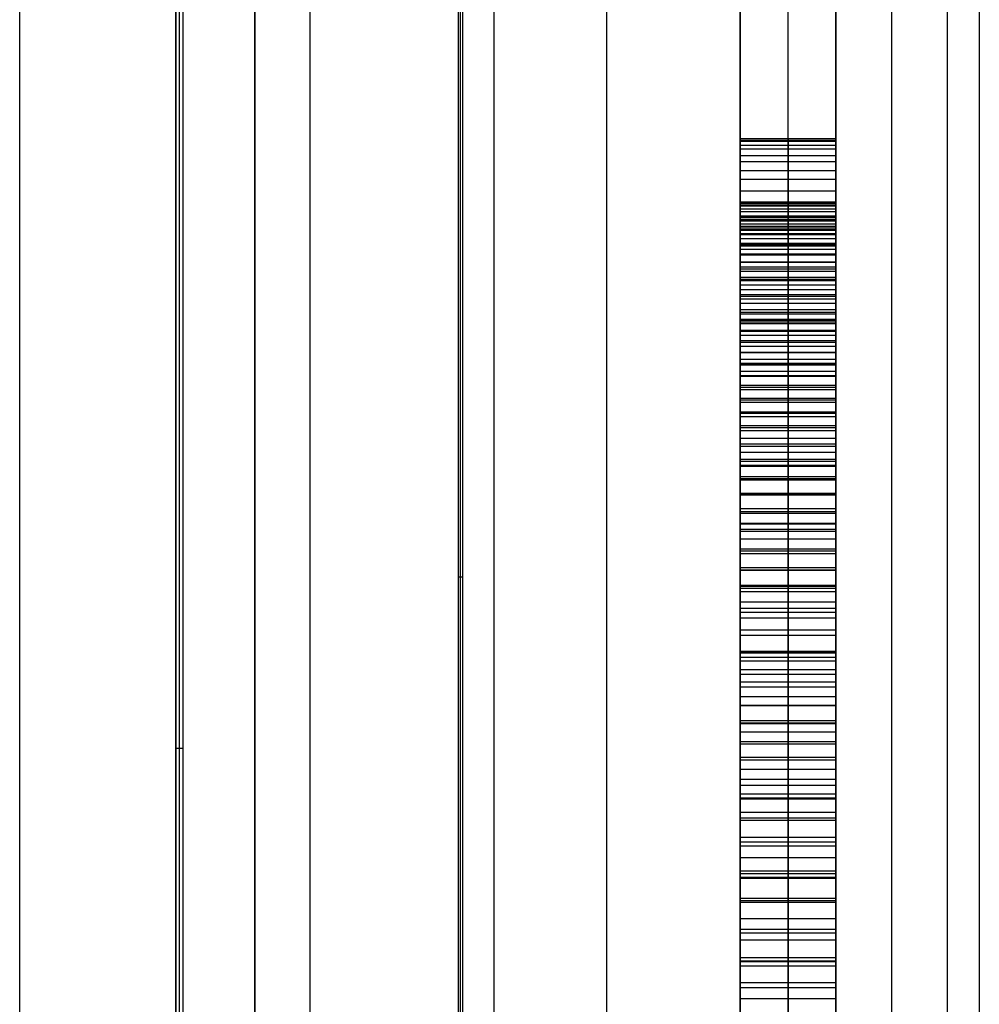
# Model space of a CAD drawing. Extents: x -15 to 7, y 1 to 148.
# Tile 41 of 194: x 5.34 to 7.35, y 86.24 to 88.3. Entities that reach past the tile are written whole.
import ezdxf

# ---------------------------------------------------------------- set-up
doc = ezdxf.new("R2010")
doc.units = 0
doc.layers.add('DEFAULT', color=7, linetype='CONTINUOUS')

msp = doc.modelspace()

# ---------------------------------------------------------------- linework, layer by layer
at = {"layer": 'DEFAULT', "color": 254}
for p, q in [((7.045, 87.8847, -67.3442), (7.045, 115.9249, -67.3442)), ((7.045, 107.8518, -100.7208), (7.045, 72.1028, -100.7208)), ((5.945, 72.1316, -100.7496), (5.945, 107.823, -100.7496)), ((6.5659, 8.202, -17.9513), (6.5659, 103.3447, -17.9513)), ((7.345, 103.3447, -18.751), (7.345, 8.202, -18.751)), ((6.2552, 73.1907, -19.7), (6.2552, 101.0968, -19.7)), ((6.2552, 10.8888, -19.7), (6.2552, 101.0968, -19.7)), ((6.2596, 73.1776, -19.2), (6.2596, 101.0968, -19.2)), ((6.2596, 10.8888, -19.2), (6.2596, 101.0968, -19.2)), ((6.2639, 101.0968, -18.7), (6.2639, 73.1645, -18.7)), ((6.2639, 101.0968, -18.7), (6.2639, 10.8888, -18.7)), ((6.3296, 101.0968, -18.6), (6.3296, 10.8888, -18.6)), ((6.3296, 101.0968, -19.8), (6.3296, 10.8888, -19.8)), ((6.3296, 101.0968, -19.2), (6.3296, 10.8888, -19.2)), ((5.6639, 73.1488, -18.1), (5.6639, 100.3968, -18.1)), ((5.6639, 100.3968, -18.1), (5.6639, 11.5888, -18.1)), ((5.6718, 73.1567, -18.4), (5.6718, 100.3968, -18.4)), ((5.6718, 11.5888, -18.4), (5.6718, 100.3968, -18.4)), ((5.6796, 73.1645, -18.7), (5.6796, 100.3968, -18.7)), ((5.6796, 11.5888, -18.7), (5.6796, 100.3968, -18.7)), ((5.8296, 100.3968, -17.932), (5.8296, 11.5888, -17.932)), ((5.8296, 11.5888, -18.5956), (5.8296, 100.3968, -18.5956)), ((5.8296, 100.3968, -19.8044), (5.8296, 11.5888, -19.8044)), ((5.8296, 11.5888, -18.2638), (5.8296, 100.3968, -18.2638)), ((6.845, 91.1051, -59.8911), (6.845, 87.9127, -59.8911)), ((6.845, 77.6904, -60.2718), (6.845, 91.1051, -60.2718)), ((6.945, 87.9127, -59.8911), (6.945, 91.1051, -59.8911)), ((6.945, 77.6904, -60.2718), (6.945, 91.1051, -60.2718)), ((7.045, 87.9127, -59.8911), (7.045, 91.1051, -59.8911)), ((7.045, 91.1051, -60.2718), (7.045, 77.6904, -60.2718)), ((5.8296, 75.6805, -22.8557), (5.8296, 89.2331, -22.8557)), ((5.3373, 75.6977, -22.8729), (5.3373, 89.2159, -22.8729)), ((6.845, 88.048, -88.3225), (6.845, 88.0427, -88.0049)), ((7.045, 88.048, -88.3225), (6.845, 88.048, -88.3225)), ((6.845, 88.0427, -88.6388), (6.845, 88.048, -88.3225)), ((6.845, 88.0453, -88.1637), (7.045, 88.0453, -88.1637)), ((6.845, 88.0453, -88.4806), (7.045, 88.0453, -88.4806)), ((6.845, 88.0427, -88.0049), (6.845, 88.0266, -87.6956)), ((7.045, 88.0427, -88.0049), (6.845, 88.0427, -88.0049)), ((7.045, 88.0427, -88.6388), (6.845, 88.0427, -88.6388)), ((6.845, 88.0266, -88.9441), (6.845, 88.0427, -88.6388)), ((6.945, 88.048, -88.3225), (6.945, 88.0427, -88.0049)), ((6.945, 88.0427, -88.6388), (6.945, 88.048, -88.3225)), ((6.945, 88.0427, -88.0049), (6.945, 88.0266, -87.6956)), ((6.945, 88.0266, -88.9441), (6.945, 88.0427, -88.6388)), ((7.045, 88.0427, -88.0049), (7.045, 88.048, -88.3225)), ((7.045, 88.048, -88.3225), (7.045, 88.0427, -88.6388)), ((7.045, 88.0266, -87.6956), (7.045, 88.0427, -88.0049)), ((7.045, 88.0427, -88.6388), (7.045, 88.0266, -88.9441)), ((6.845, 88.0346, -87.8502), (7.045, 88.0346, -87.8502)), ((6.845, 88.0346, -88.7914), (7.045, 88.0346, -88.7914)), ((6.845, 86.1631, -87.7071), (6.845, 88.0272, -87.7071)), ((6.845, 88.0266, -87.6956), (6.845, 87.9999, -87.3946)), ((7.045, 88.0266, -87.6956), (6.845, 88.0266, -87.6956)), ((7.045, 88.0266, -88.9441), (6.845, 88.0266, -88.9441)), ((6.845, 87.9999, -89.2383), (6.845, 88.0266, -88.9441)), ((6.945, 88.0266, -87.6956), (6.945, 87.9999, -87.3946)), ((6.945, 87.9999, -89.2383), (6.945, 88.0266, -88.9441)), ((7.045, 87.9999, -87.3946), (7.045, 88.0266, -87.6956)), ((7.045, 88.0266, -88.9441), (7.045, 87.9999, -89.2383)), ((6.845, 88.0133, -87.5451), (7.045, 88.0133, -87.5451)), ((6.845, 88.0133, -89.0912), (7.045, 88.0133, -89.0912)), ((6.845, 87.9999, -87.3946), (6.845, 87.9628, -87.102)), ((7.045, 87.9999, -87.3946), (6.845, 87.9999, -87.3946)), ((7.045, 87.9999, -89.2383), (6.845, 87.9999, -89.2383)), ((6.845, 87.9628, -89.5216), (6.845, 87.9999, -89.2383)), ((6.845, 87.9814, -87.2483), (7.045, 87.9814, -87.2483)), ((6.845, 87.9814, -89.3799), (7.045, 87.9814, -89.3799)), ((6.945, 87.9999, -87.3946), (6.945, 87.9628, -87.102)), ((6.945, 87.9628, -89.5216), (6.945, 87.9999, -89.2383)), ((7.045, 87.9628, -87.102), (7.045, 87.9999, -87.3946)), ((7.045, 87.9999, -89.2383), (7.045, 87.9628, -89.5216)), ((6.845, 87.9628, -87.102), (6.845, 87.9154, -86.8178)), ((7.045, 87.9628, -87.102), (6.845, 87.9628, -87.102)), ((7.045, 87.9628, -89.5216), (6.845, 87.9628, -89.5216)), ((6.845, 87.9154, -89.7938), (6.845, 87.9628, -89.5216)), ((6.945, 87.9628, -87.102), (6.945, 87.9154, -86.8178)), ((6.945, 87.9154, -89.7938), (6.945, 87.9628, -89.5216)), ((7.045, 87.9154, -86.8178), (7.045, 87.9628, -87.102)), ((7.045, 87.9628, -89.5216), (7.045, 87.9154, -89.7938)), ((6.845, 87.9391, -86.9599), (7.045, 87.9391, -86.9599)), ((6.845, 87.9391, -89.6577), (7.045, 87.9391, -89.6577)), ((6.845, 87.9154, -86.8178), (6.845, 87.8578, -86.542)), ((7.045, 87.9154, -86.8178), (6.845, 87.9154, -86.8178)), ((7.045, 87.9154, -89.7938), (6.845, 87.9154, -89.7938)), ((6.845, 87.8578, -90.0549), (6.845, 87.9154, -89.7938)), ((6.845, 87.9127, -59.8911), (6.845, 87.907, -59.7553)), ((7.045, 87.9127, -59.8911), (6.845, 87.9127, -59.8911)), ((6.845, 87.9098, -59.8232), (7.045, 87.9098, -59.8232)), ((6.845, 87.907, -59.7553), (6.845, 87.8953, -59.5934)), ((7.045, 87.907, -59.7553), (6.845, 87.907, -59.7553)), ((6.845, 87.9012, -59.6744), (7.045, 87.9012, -59.6744)), ((6.945, 87.9154, -86.8178), (6.945, 87.8578, -86.542)), ((6.945, 87.8578, -90.0549), (6.945, 87.9154, -89.7938)), ((6.945, 87.9127, -59.8911), (6.945, 87.907, -59.7553)), ((6.945, 87.907, -59.7553), (6.945, 87.8953, -59.5934)), ((7.045, 87.8578, -86.542), (7.045, 87.9154, -86.8178)), ((7.045, 87.9154, -89.7938), (7.045, 87.8578, -90.0549)), ((7.045, 87.907, -59.7553), (7.045, 87.9127, -59.8911)), ((7.045, 87.8953, -59.5934), (7.045, 87.907, -59.7553)), ((6.845, 87.8953, -59.5934), (6.845, 87.8759, -59.4071)), ((7.045, 87.8953, -59.5934), (6.845, 87.8953, -59.5934)), ((6.845, 87.8866, -86.6799), (7.045, 87.8866, -86.6799)), ((6.845, 87.8866, -89.9243), (7.045, 87.8866, -89.9243)), ((6.845, 87.8856, -59.5002), (7.045, 87.8856, -59.5002)), ((6.845, 87.8847, -79.4117), (7.045, 87.8847, -79.4117)), ((6.845, 87.8847, -82.1869), (6.845, 87.8847, -79.4117)), ((7.045, 87.8847, -82.1869), (6.845, 87.8847, -82.1869)), ((6.845, 78.4858, -80.9974), (6.845, 87.8847, -82.1869)), ((6.845, 87.8847, -79.4117), (6.845, 78.4858, -78.2222)), ((6.845, 87.8847, -69.889), (6.845, 78.4858, -68.6995)), ((7.045, 87.8847, -69.889), (6.845, 87.8847, -69.889)), ((6.845, 87.8847, -74.8429), (6.845, 87.8847, -69.889)), ((7.045, 87.8847, -74.8429), (6.845, 87.8847, -74.8429)), ((6.845, 87.8825, -75.0151), (6.845, 87.8847, -74.8429)), ((6.845, 87.8847, -61.0479), (6.845, 86.0262, -60.8124)), ((7.045, 87.8847, -61.0479), (6.845, 87.8847, -61.0479)), ((6.845, 87.8847, -68.9565), (6.845, 87.8847, -61.0479)), ((7.045, 87.8847, -68.9565), (6.845, 87.8847, -68.9565)), ((6.845, 86.0262, -68.721), (6.845, 87.8847, -68.9565)), ((6.845, 87.8847, -80.7993), (7.045, 87.8847, -80.7993)), ((6.845, 78.4858, -80.2045), (6.845, 87.8847, -80.2045)), ((6.845, 87.8847, -72.3659), (7.045, 87.8847, -72.3659)), ((6.845, 86.106, -73.3096), (6.845, 87.8847, -73.3096)), ((6.845, 87.8847, -65.0022), (7.045, 87.8847, -65.0022)), ((6.845, 78.4858, -64.8844), (6.845, 87.8847, -64.8844)), ((6.845, 87.8836, -74.929), (7.045, 87.8836, -74.929)), ((7.045, 87.8825, -75.0151), (6.845, 87.8825, -75.0151)), ((6.845, 87.8759, -75.1845), (6.845, 87.8825, -75.0151)), ((6.845, 87.8792, -75.0998), (7.045, 87.8792, -75.0998)), ((6.945, 87.8953, -59.5934), (6.945, 87.8759, -59.4071)), ((6.945, 87.8847, -82.1869), (6.945, 87.8847, -79.4117)), ((6.945, 78.4858, -80.9974), (6.945, 87.8847, -82.1869)), ((6.945, 87.8847, -79.4117), (6.945, 78.4858, -78.2222)), ((6.945, 87.8847, -69.889), (6.945, 78.4858, -68.6995)), ((6.945, 87.8847, -74.8429), (6.945, 87.8847, -69.889)), ((6.945, 87.8825, -75.0151), (6.945, 87.8847, -74.8429)), ((6.945, 87.8847, -61.0479), (6.945, 86.0262, -60.8124)), ((6.945, 87.8847, -68.9565), (6.945, 87.8847, -61.0479)), ((6.945, 86.0262, -68.721), (6.945, 87.8847, -68.9565)), ((6.945, 87.8759, -75.1845), (6.945, 87.8825, -75.0151)), ((7.045, 87.8759, -59.4071), (7.045, 87.8953, -59.5934)), ((7.045, 87.8847, -61.0479), (7.045, 87.8847, -68.9565)), ((7.045, 87.8847, -69.889), (7.045, 87.8847, -74.8429)), ((7.045, 87.8847, -79.4117), (7.045, 87.8847, -82.1869)), ((7.045, 87.8847, -82.1869), (7.045, 78.4858, -80.9974)), ((7.045, 78.4858, -78.2222), (7.045, 87.8847, -79.4117)), ((7.045, 78.4858, -68.6995), (7.045, 87.8847, -69.889)), ((7.045, 87.8847, -74.8429), (7.045, 87.8825, -75.0151)), ((7.045, 86.0262, -60.8124), (7.045, 87.8847, -61.0479)), ((7.045, 87.8847, -68.9565), (7.045, 86.0262, -68.721)), ((7.045, 87.8825, -75.0151), (7.045, 87.8759, -75.1845)), ((7.045, 87.8759, -75.1845), (6.845, 87.8759, -75.1845)), ((6.845, 87.8648, -75.351), (6.845, 87.8759, -75.1845)), ((6.845, 87.8759, -59.4071), (6.845, 87.847, -59.1983)), ((7.045, 87.8759, -59.4071), (6.845, 87.8759, -59.4071)), ((6.845, 87.8703, -75.2677), (7.045, 87.8703, -75.2677)), ((7.045, 87.8648, -75.351), (6.845, 87.8648, -75.351)), ((6.845, 87.8492, -75.5142), (6.845, 87.8648, -75.351)), ((6.845, 87.8615, -59.3027), (7.045, 87.8615, -59.3027)), ((6.845, 87.8578, -86.542), (6.845, 87.7901, -86.2748)), ((7.045, 87.8578, -86.542), (6.845, 87.8578, -86.542)), ((7.045, 87.8578, -90.0549), (6.845, 87.8578, -90.0549)), ((6.845, 87.7901, -90.3049), (6.845, 87.8578, -90.0549)), ((6.845, 87.857, -75.4326), (7.045, 87.857, -75.4326)), ((6.945, 87.8648, -75.351), (6.945, 87.8759, -75.1845)), ((6.945, 87.8759, -59.4071), (6.945, 87.847, -59.1983)), ((6.945, 87.8492, -75.5142), (6.945, 87.8648, -75.351)), ((6.945, 87.8578, -86.542), (6.945, 87.7901, -86.2748)), ((6.945, 87.7901, -90.3049), (6.945, 87.8578, -90.0549)), ((7.045, 87.8759, -75.1845), (7.045, 87.8648, -75.351)), ((7.045, 87.847, -59.1983), (7.045, 87.8759, -59.4071)), ((7.045, 87.8648, -75.351), (7.045, 87.8492, -75.5142)), ((7.045, 87.7901, -86.2748), (7.045, 87.8578, -86.542)), ((7.045, 87.8578, -90.0549), (7.045, 87.7901, -90.3049)), ((7.045, 87.8492, -75.5142), (6.845, 87.8492, -75.5142)), ((6.845, 87.8291, -75.6739), (6.845, 87.8492, -75.5142)), ((6.845, 87.847, -59.1983), (6.845, 87.8067, -58.9689)), ((7.045, 87.847, -59.1983), (6.845, 87.847, -59.1983)), ((6.845, 87.8392, -75.5941), (7.045, 87.8392, -75.5941)), ((6.945, 87.8291, -75.6739), (6.945, 87.8492, -75.5142)), ((6.945, 87.847, -59.1983), (6.945, 87.8067, -58.9689)), ((7.045, 87.8492, -75.5142), (7.045, 87.8291, -75.6739)), ((7.045, 87.8067, -58.9689), (7.045, 87.847, -59.1983)), ((7.045, 87.8291, -75.6739), (6.845, 87.8291, -75.6739)), ((6.845, 87.8046, -75.83), (6.845, 87.8291, -75.6739)), ((6.845, 87.8268, -59.0836), (7.045, 87.8268, -59.0836)), ((6.845, 87.824, -86.4084), (7.045, 87.824, -86.4084)), ((6.845, 87.824, -90.1799), (7.045, 87.824, -90.1799)), ((6.845, 87.8168, -75.752), (7.045, 87.8168, -75.752)), ((6.945, 87.8046, -75.83), (6.945, 87.8291, -75.6739)), ((7.045, 87.8291, -75.6739), (7.045, 87.8046, -75.83)), ((6.845, 87.8067, -58.9689), (6.845, 87.7533, -58.7208)), ((7.045, 87.8067, -58.9689), (6.845, 87.8067, -58.9689)), ((7.045, 87.8046, -75.83), (6.845, 87.8046, -75.83)), ((6.845, 87.7754, -75.9823), (6.845, 87.8046, -75.83)), ((6.945, 87.8067, -58.9689), (6.945, 87.7533, -58.7208)), ((6.945, 87.7754, -75.9823), (6.945, 87.8046, -75.83)), ((7.045, 87.7533, -58.7208), (7.045, 87.8067, -58.9689)), ((7.045, 87.8046, -75.83), (7.045, 87.7754, -75.9823)), ((6.845, 87.7901, -86.2748), (6.845, 87.7125, -86.0161)), ((7.045, 87.7901, -86.2748), (6.845, 87.7901, -86.2748)), ((7.045, 87.7901, -90.3049), (6.845, 87.7901, -90.3049)), ((6.845, 87.7525, -90.4258), (6.845, 87.7901, -90.3049)), ((6.845, 87.79, -75.9062), (7.045, 87.79, -75.9062)), ((6.845, 87.78, -58.8448), (7.045, 87.78, -58.8448)), ((7.045, 87.7754, -75.9823), (6.845, 87.7754, -75.9823)), ((6.845, 87.7417, -76.1304), (6.845, 87.7754, -75.9823)), ((6.945, 87.7901, -86.2748), (6.945, 87.7125, -86.0161)), ((6.945, 87.7525, -90.4258), (6.945, 87.7901, -90.3049)), ((6.945, 87.7417, -76.1304), (6.945, 87.7754, -75.9823)), ((7.045, 87.7125, -86.0161), (7.045, 87.7901, -86.2748)), ((7.045, 87.7901, -90.3049), (7.045, 87.7525, -90.4258)), ((7.045, 87.7754, -75.9823), (7.045, 87.7417, -76.1304)), ((6.845, 87.7713, -90.3654), (7.045, 87.7713, -90.3654)), ((6.845, 87.7586, -76.0563), (7.045, 87.7586, -76.0563)), ((6.845, 87.7533, -58.7208), (6.845, 87.6849, -58.4557)), ((7.045, 87.7533, -58.7208), (6.845, 87.7533, -58.7208)), ((7.045, 87.7525, -90.4258), (6.845, 87.7525, -90.4258)), ((6.845, 87.7125, -90.5439), (6.845, 87.7525, -90.4258)), ((6.845, 87.7513, -86.1455), (7.045, 87.7513, -86.1455)), ((7.045, 87.7417, -76.1304), (6.845, 87.7417, -76.1304)), ((6.845, 87.7035, -76.2743), (6.845, 87.7417, -76.1304)), ((6.945, 87.7533, -58.7208), (6.945, 87.6849, -58.4557)), ((6.945, 87.7125, -90.5439), (6.945, 87.7525, -90.4258)), ((6.945, 87.7035, -76.2743), (6.945, 87.7417, -76.1304)), ((7.045, 87.6849, -58.4557), (7.045, 87.7533, -58.7208)), ((7.045, 87.7525, -90.4258), (7.045, 87.7125, -90.5439)), ((7.045, 87.7417, -76.1304), (7.045, 87.7035, -76.2743)), ((6.845, 87.7325, -90.4849), (7.045, 87.7325, -90.4849)), ((6.845, 87.7226, -76.2023), (7.045, 87.7226, -76.2023)), ((6.845, 87.7191, -58.5882), (7.045, 87.7191, -58.5882)), ((6.845, 87.7125, -86.0161), (6.845, 87.625, -85.766)), ((7.045, 87.7125, -86.0161), (6.845, 87.7125, -86.0161)), ((7.045, 87.7125, -90.5439), (6.845, 87.7125, -90.5439)), ((6.845, 87.67, -90.6593), (6.845, 87.7125, -90.5439)), ((6.945, 87.7125, -86.0161), (6.945, 87.625, -85.766)), ((6.945, 87.67, -90.6593), (6.945, 87.7125, -90.5439)), ((7.045, 87.625, -85.766), (7.045, 87.7125, -86.0161)), ((7.045, 87.7125, -90.5439), (7.045, 87.67, -90.6593)), ((7.045, 87.7035, -76.2743), (6.845, 87.7035, -76.2743)), ((6.845, 87.6606, -76.4136), (6.845, 87.7035, -76.2743)), ((6.945, 87.6606, -76.4136), (6.945, 87.7035, -76.2743)), ((7.045, 87.7035, -76.2743), (7.045, 87.6606, -76.4136)), ((6.845, 87.6912, -90.6016), (7.045, 87.6912, -90.6016)), ((6.845, 87.6849, -58.4557), (6.845, 87.6446, -58.3174)), ((7.045, 87.6849, -58.4557), (6.845, 87.6849, -58.4557)), ((6.845, 87.6821, -76.3439), (7.045, 87.6821, -76.3439)), ((6.945, 87.6849, -58.4557), (6.945, 87.6446, -58.3174)), ((7.045, 87.6446, -58.3174), (7.045, 87.6849, -58.4557)), ((7.045, 87.67, -90.6593), (6.845, 87.67, -90.6593)), ((6.845, 87.625, -90.7718), (6.845, 87.67, -90.6593)), ((6.845, 87.6688, -85.8911), (7.045, 87.6688, -85.8911)), ((6.845, 87.6648, -58.3866), (7.045, 87.6648, -58.3866)), ((7.045, 87.6606, -76.4136), (6.845, 87.6606, -76.4136)), ((6.845, 87.6132, -76.5482), (6.845, 87.6606, -76.4136)), ((6.945, 87.625, -90.7718), (6.945, 87.67, -90.6593)), ((6.945, 87.6132, -76.5482), (6.945, 87.6606, -76.4136)), ((7.045, 87.67, -90.6593), (7.045, 87.625, -90.7718)), ((7.045, 87.6606, -76.4136), (7.045, 87.6132, -76.5482)), ((6.845, 87.6475, -90.7156), (7.045, 87.6475, -90.7156)), ((6.845, 87.6446, -58.3174), (6.845, 87.5999, -58.1756)), ((7.045, 87.6446, -58.3174), (6.845, 87.6446, -58.3174)), ((6.845, 87.6369, -76.4809), (7.045, 87.6369, -76.4809)), ((6.945, 87.6446, -58.3174), (6.945, 87.5999, -58.1756)), ((7.045, 87.5999, -58.1756), (7.045, 87.6446, -58.3174)), ((6.845, 87.625, -85.766), (6.845, 87.5279, -85.5245)), ((7.045, 87.625, -85.766), (6.845, 87.625, -85.766)), ((7.045, 87.625, -90.7718), (6.845, 87.625, -90.7718)), ((6.845, 87.5776, -90.8817), (6.845, 87.625, -90.7718)), ((6.845, 87.6222, -58.2465), (7.045, 87.6222, -58.2465)), ((7.045, 87.6132, -76.5482), (6.845, 87.6132, -76.5482)), ((6.845, 87.5611, -76.6778), (6.845, 87.6132, -76.5482)), ((6.945, 87.625, -85.766), (6.945, 87.5279, -85.5245)), ((6.945, 87.5776, -90.8817), (6.945, 87.625, -90.7718)), ((6.945, 87.5611, -76.6778), (6.945, 87.6132, -76.5482)), ((7.045, 87.5279, -85.5245), (7.045, 87.625, -85.766)), ((7.045, 87.625, -90.7718), (7.045, 87.5776, -90.8817)), ((7.045, 87.6132, -76.5482), (7.045, 87.5611, -76.6778)), ((6.845, 87.6013, -90.8268), (7.045, 87.6013, -90.8268)), ((6.845, 87.5999, -58.1756), (6.845, 87.5505, -58.0305)), ((7.045, 87.5999, -58.1756), (6.845, 87.5999, -58.1756)), ((6.945, 87.5999, -58.1756), (6.945, 87.5505, -58.0305)), ((7.045, 87.5505, -58.0305), (7.045, 87.5999, -58.1756)), ((6.845, 87.5871, -76.613), (7.045, 87.5871, -76.613)), ((7.045, 87.5776, -90.8817), (6.845, 87.5776, -90.8817)), ((6.845, 87.5279, -90.9887), (6.845, 87.5776, -90.8817)), ((6.845, 87.5764, -85.6453), (7.045, 87.5764, -85.6453)), ((6.845, 87.5752, -58.103), (7.045, 87.5752, -58.103)), ((6.945, 87.5279, -90.9887), (6.945, 87.5776, -90.8817)), ((7.045, 87.5776, -90.8817), (7.045, 87.5279, -90.9887)), ((7.045, 87.5611, -76.6778), (6.845, 87.5611, -76.6778)), ((6.845, 87.5043, -76.8023), (6.845, 87.5611, -76.6778)), ((6.845, 87.5528, -90.9352), (7.045, 87.5528, -90.9352)), ((6.845, 87.5505, -58.0305), (6.845, 87.4963, -57.8823)), ((7.045, 87.5505, -58.0305), (6.845, 87.5505, -58.0305)), ((6.945, 87.5043, -76.8023), (6.945, 87.5611, -76.6778)), ((6.945, 87.5505, -58.0305), (6.945, 87.4963, -57.8823)), ((7.045, 87.5611, -76.6778), (7.045, 87.5043, -76.8023)), ((7.045, 87.4963, -57.8823), (7.045, 87.5505, -58.0305)), ((6.845, 87.5327, -76.7401), (7.045, 87.5327, -76.7401)), ((6.845, 87.5279, -85.5245), (6.845, 87.4211, -85.2918)), ((7.045, 87.5279, -85.5245), (6.845, 87.5279, -85.5245)), ((7.045, 87.5279, -90.9887), (6.845, 87.5279, -90.9887)), ((6.845, 87.4757, -91.0929), (6.845, 87.5279, -90.9887)), ((6.945, 87.5279, -85.5245), (6.945, 87.4211, -85.2918)), ((6.945, 87.4757, -91.0929), (6.945, 87.5279, -90.9887)), ((7.045, 87.4211, -85.2918), (7.045, 87.5279, -85.5245)), ((7.045, 87.5279, -90.9887), (7.045, 87.4757, -91.0929)), ((6.845, 87.5234, -57.9564), (7.045, 87.5234, -57.9564)), ((7.045, 87.5043, -76.8023), (6.845, 87.5043, -76.8023)), ((6.845, 87.4429, -76.9214), (6.845, 87.5043, -76.8023)), ((6.845, 87.5018, -91.0408), (7.045, 87.5018, -91.0408)), ((6.845, 87.4963, -57.8823), (6.845, 87.437, -57.7313)), ((7.045, 87.4963, -57.8823), (6.845, 87.4963, -57.8823)), ((6.945, 87.4429, -76.9214), (6.945, 87.5043, -76.8023)), ((6.945, 87.4963, -57.8823), (6.945, 87.437, -57.7313)), ((7.045, 87.5043, -76.8023), (7.045, 87.4429, -76.9214)), ((7.045, 87.437, -57.7313), (7.045, 87.4963, -57.8823)), ((7.045, 87.4757, -91.0929), (6.845, 87.4757, -91.0929)), ((6.845, 87.4211, -91.1943), (6.845, 87.4757, -91.0929)), ((6.845, 87.4745, -85.4082), (7.045, 87.4745, -85.4082)), ((6.845, 87.4736, -76.8619), (7.045, 87.4736, -76.8619)), ((6.845, 87.4667, -57.8068), (7.045, 87.4667, -57.8068)), ((6.945, 87.4211, -91.1943), (6.945, 87.4757, -91.0929)), ((7.045, 87.4757, -91.0929), (7.045, 87.4211, -91.1943)), ((6.845, 87.4484, -91.1436), (7.045, 87.4484, -91.1436)), ((7.045, 87.4429, -76.9214), (6.845, 87.4429, -76.9214)), ((6.845, 87.3768, -77.0349), (6.845, 87.4429, -76.9214)), ((6.845, 87.437, -57.7313), (6.845, 87.3725, -57.5777)), ((7.045, 87.437, -57.7313), (6.845, 87.437, -57.7313)), ((6.945, 87.3768, -77.0349), (6.945, 87.4429, -76.9214)), ((6.945, 87.437, -57.7313), (6.945, 87.3725, -57.5777)), ((7.045, 87.4429, -76.9214), (7.045, 87.3768, -77.0349)), ((7.045, 87.3725, -57.5777), (7.045, 87.437, -57.7313)), ((6.845, 87.4211, -85.2918), (6.845, 87.3049, -85.0677)), ((7.045, 87.4211, -85.2918), (6.845, 87.4211, -85.2918)), ((7.045, 87.4211, -91.1943), (6.845, 87.4211, -91.1943)), ((6.845, 87.3642, -91.293), (6.845, 87.4211, -91.1943)), ((6.845, 87.4099, -76.9782), (7.045, 87.4099, -76.9782)), ((6.845, 87.4048, -57.6545), (7.045, 87.4048, -57.6545)), ((6.945, 87.4211, -85.2918), (6.945, 87.3049, -85.0677)), ((6.945, 87.3642, -91.293), (6.945, 87.4211, -91.1943)), ((7.045, 87.3049, -85.0677), (7.045, 87.4211, -85.2918)), ((7.045, 87.4211, -91.1943), (7.045, 87.3642, -91.293)), ((6.845, 87.3926, -91.2437), (7.045, 87.3926, -91.2437)), ((7.045, 87.3768, -77.0349), (6.845, 87.3768, -77.0349)), ((6.845, 87.306, -77.1426), (6.845, 87.3768, -77.0349)), ((6.845, 87.3725, -57.5777), (6.845, 87.3024, -57.4218)), ((7.045, 87.3725, -57.5777), (6.845, 87.3725, -57.5777)), ((7.045, 87.3642, -91.293), (6.845, 87.3642, -91.293)), ((6.845, 87.3049, -91.3889), (6.845, 87.3642, -91.293)), ((6.845, 87.363, -85.1797), (7.045, 87.363, -85.1797)), ((6.945, 87.306, -77.1426), (6.945, 87.3768, -77.0349)), ((6.945, 87.3725, -57.5777), (6.945, 87.3024, -57.4218)), ((6.945, 87.3049, -91.3889), (6.945, 87.3642, -91.293)), ((7.045, 87.3768, -77.0349), (7.045, 87.306, -77.1426)), ((7.045, 87.3024, -57.4218), (7.045, 87.3725, -57.5777)), ((7.045, 87.3642, -91.293), (7.045, 87.3049, -91.3889)), ((6.845, 87.3414, -77.0888), (7.045, 87.3414, -77.0888)), ((6.845, 87.3374, -57.4997), (7.045, 87.3374, -57.4997)), ((6.845, 87.3345, -91.341), (7.045, 87.3345, -91.341)), ((7.045, 87.306, -77.1426), (6.845, 87.306, -77.1426)), ((6.845, 87.2305, -77.2443), (6.845, 87.306, -77.1426)), ((6.845, 87.3049, -85.0677), (6.845, 87.1793, -84.8524)), ((7.045, 87.3049, -85.0677), (6.845, 87.3049, -85.0677)), ((7.045, 87.3049, -91.3889), (6.845, 87.3049, -91.3889)), ((6.845, 87.2433, -91.482), (6.845, 87.3049, -91.3889)), ((6.845, 87.3024, -57.4218), (6.845, 87.2265, -57.2637)), ((7.045, 87.3024, -57.4218), (6.845, 87.3024, -57.4218)), ((6.945, 87.2305, -77.2443), (6.945, 87.306, -77.1426)), ((6.945, 87.3049, -85.0677), (6.945, 87.1793, -84.8524)), ((6.945, 87.2433, -91.482), (6.945, 87.3049, -91.3889)), ((6.945, 87.3024, -57.4218), (6.945, 87.2265, -57.2637)), ((7.045, 87.306, -77.1426), (7.045, 87.2305, -77.2443)), ((7.045, 87.1793, -84.8524), (7.045, 87.3049, -85.0677)), ((7.045, 87.3049, -91.3889), (7.045, 87.2433, -91.482)), ((7.045, 87.2265, -57.2637), (7.045, 87.3024, -57.4218)), ((6.845, 87.2741, -91.4355), (7.045, 87.2741, -91.4355)), ((6.845, 87.2682, -77.1935), (7.045, 87.2682, -77.1935)), ((6.845, 87.2644, -57.3427), (7.045, 87.2644, -57.3427)), ((7.045, 87.2433, -91.482), (6.845, 87.2433, -91.482)), ((6.845, 87.1793, -91.5724), (6.845, 87.2433, -91.482)), ((6.845, 87.2421, -84.96), (7.045, 87.2421, -84.96)), ((6.945, 87.1793, -91.5724), (6.945, 87.2433, -91.482)), ((7.045, 87.2433, -91.482), (7.045, 87.1793, -91.5724)), ((7.045, 87.2305, -77.2443), (6.845, 87.2305, -77.2443)), ((6.845, 87.1501, -77.3398), (6.845, 87.2305, -77.2443)), ((6.845, 87.2265, -57.2637), (6.845, 87.1447, -57.1037)), ((7.045, 87.2265, -57.2637), (6.845, 87.2265, -57.2637)), ((6.945, 87.1501, -77.3398), (6.945, 87.2305, -77.2443)), ((6.945, 87.2265, -57.2637), (6.945, 87.1447, -57.1037)), ((7.045, 87.2305, -77.2443), (7.045, 87.1501, -77.3398)), ((7.045, 87.1447, -57.1037), (7.045, 87.2265, -57.2637)), ((6.845, 87.2113, -91.5272), (7.045, 87.2113, -91.5272)), ((6.845, 87.1903, -77.292), (7.045, 87.1903, -77.292)), ((6.845, 87.1856, -57.1837), (7.045, 87.1856, -57.1837)), ((6.845, 87.1793, -84.8524), (6.845, 87.0446, -84.6459)), ((7.045, 87.1793, -84.8524), (6.845, 87.1793, -84.8524)), ((7.045, 87.1793, -91.5724), (6.845, 87.1793, -91.5724)), ((6.845, 87.1131, -91.6599), (6.845, 87.1793, -91.5724)), ((6.945, 87.1793, -84.8524), (6.945, 87.0446, -84.6459)), ((6.945, 87.1131, -91.6599), (6.945, 87.1793, -91.5724)), ((7.045, 87.0446, -84.6459), (7.045, 87.1793, -84.8524)), ((7.045, 87.1793, -91.5724), (7.045, 87.1131, -91.6599)), ((7.045, 87.1501, -77.3398), (6.845, 87.1501, -77.3398)), ((6.845, 87.0651, -77.4287), (6.845, 87.1501, -77.3398)), ((6.845, 87.1462, -91.6162), (7.045, 87.1462, -91.6162)), ((6.845, 87.1447, -57.1037), (6.845, 87.0567, -56.9421)), ((7.045, 87.1447, -57.1037), (6.845, 87.1447, -57.1037)), ((6.945, 87.0651, -77.4287), (6.945, 87.1501, -77.3398)), ((6.945, 87.1447, -57.1037), (6.945, 87.0567, -56.9421)), ((7.045, 87.1501, -77.3398), (7.045, 87.0651, -77.4287)), ((7.045, 87.0567, -56.9421), (7.045, 87.1447, -57.1037)), ((6.2639, 87.1307, -18.7), (6.2552, 87.1307, -19.7)), ((7.045, 87.1131, -91.6599), (6.845, 87.1131, -91.6599)), ((6.845, 87.0446, -91.7447), (6.845, 87.1131, -91.6599)), ((6.845, 87.1119, -84.7491), (7.045, 87.1119, -84.7491)), ((6.845, 87.1076, -77.3843), (7.045, 87.1076, -77.3843)), ((6.845, 87.1007, -57.0229), (7.045, 87.1007, -57.0229)), ((6.945, 87.0446, -91.7447), (6.945, 87.1131, -91.6599)), ((7.045, 87.1131, -91.6599), (7.045, 87.0446, -91.7447)), ((6.845, 87.0788, -91.7023), (7.045, 87.0788, -91.7023)), ((7.045, 87.0651, -77.4287), (6.845, 87.0651, -77.4287)), ((6.845, 86.9752, -77.511), (6.845, 87.0651, -77.4287)), ((6.845, 87.0567, -56.9421), (6.845, 86.9623, -56.779)), ((7.045, 87.0567, -56.9421), (6.845, 87.0567, -56.9421)), ((6.945, 86.9752, -77.511), (6.945, 87.0651, -77.4287)), ((6.945, 87.0567, -56.9421), (6.945, 86.9623, -56.779)), ((7.045, 87.0651, -77.4287), (7.045, 86.9752, -77.511)), ((7.045, 86.9623, -56.779), (7.045, 87.0567, -56.9421)), ((6.845, 87.0446, -84.6459), (6.845, 86.9007, -84.4482)), ((7.045, 87.0446, -84.6459), (6.845, 87.0446, -84.6459)), ((7.045, 87.0446, -91.7447), (6.845, 87.0446, -91.7447)), ((6.845, 86.9738, -91.8266), (6.845, 87.0446, -91.7447)), ((6.945, 87.0446, -84.6459), (6.945, 86.9007, -84.4482)), ((6.945, 86.9738, -91.8266), (6.945, 87.0446, -91.7447)), ((7.045, 86.9007, -84.4482), (7.045, 87.0446, -84.6459)), ((7.045, 87.0446, -91.7447), (7.045, 86.9738, -91.8266)), ((6.845, 87.0202, -77.4699), (7.045, 87.0202, -77.4699)), ((6.845, 87.0095, -56.8605), (7.045, 87.0095, -56.8605)), ((6.845, 87.0092, -91.7857), (7.045, 87.0092, -91.7857)), ((7.045, 86.9752, -77.511), (6.845, 86.9752, -77.511)), ((6.845, 86.8806, -77.5865), (6.845, 86.9752, -77.511)), ((7.045, 86.9738, -91.8266), (6.845, 86.9738, -91.8266)), ((6.845, 86.9007, -91.9058), (6.845, 86.9738, -91.8266)), ((6.845, 86.9726, -84.547), (7.045, 86.9726, -84.547)), ((6.945, 86.8806, -77.5865), (6.945, 86.9752, -77.511)), ((6.945, 86.9007, -91.9058), (6.945, 86.9738, -91.8266)), ((7.045, 86.9752, -77.511), (7.045, 86.8806, -77.5865)), ((7.045, 86.9738, -91.8266), (7.045, 86.9007, -91.9058)), ((6.845, 86.9623, -56.779), (6.845, 86.8612, -56.6147)), ((7.045, 86.9623, -56.779), (6.845, 86.9623, -56.779)), ((6.845, 86.9555, -60.9301), (7.045, 86.9555, -60.9301)), ((6.845, 86.9555, -68.8388), (7.045, 86.9555, -68.8388)), ((6.945, 86.9623, -56.779), (6.945, 86.8612, -56.6147)), ((7.045, 86.8612, -56.6147), (7.045, 86.9623, -56.779)), ((6.845, 86.9372, -91.8662), (7.045, 86.9372, -91.8662)), ((6.845, 86.9279, -77.5487), (7.045, 86.9279, -77.5487)), ((6.845, 86.9117, -56.6969), (7.045, 86.9117, -56.6969)), ((6.845, 86.9007, -84.4482), (6.845, 86.7479, -84.2594)), ((7.045, 86.9007, -84.4482), (6.845, 86.9007, -84.4482)), ((7.045, 86.9007, -91.9058), (6.845, 86.9007, -91.9058)), ((6.845, 86.8254, -91.9822), (6.845, 86.9007, -91.9058)), ((6.945, 86.9007, -84.4482), (6.945, 86.7479, -84.2594)), ((6.945, 86.8254, -91.9822), (6.945, 86.9007, -91.9058)), ((7.045, 86.7479, -84.2594), (7.045, 86.9007, -84.4482)), ((7.045, 86.9007, -91.9058), (7.045, 86.8254, -91.9822)), ((7.045, 86.8806, -77.5865), (6.845, 86.8806, -77.5865)), ((6.845, 86.7811, -77.6548), (6.845, 86.8806, -77.5865)), ((6.945, 86.7811, -77.6548), (6.945, 86.8806, -77.5865)), ((7.045, 86.8806, -77.5865), (7.045, 86.7811, -77.6548)), ((6.845, 86.8631, -91.944), (7.045, 86.8631, -91.944)), ((6.845, 86.8612, -56.6147), (6.845, 86.7532, -56.4495)), ((7.045, 86.8612, -56.6147), (6.845, 86.8612, -56.6147)), ((6.945, 86.8612, -56.6147), (6.945, 86.7532, -56.4495)), ((7.045, 86.7532, -56.4495), (7.045, 86.8612, -56.6147)), ((6.845, 86.8308, -77.6206), (7.045, 86.8308, -77.6206)), ((7.045, 86.8254, -91.9822), (6.845, 86.8254, -91.9822)), ((6.845, 86.7479, -92.0558), (6.845, 86.8254, -91.9822)), ((6.845, 86.8243, -84.3538), (7.045, 86.8243, -84.3538)), ((6.845, 86.8072, -56.5321), (7.045, 86.8072, -56.5321)), ((6.945, 86.7479, -92.0558), (6.945, 86.8254, -91.9822)), ((7.045, 86.8254, -91.9822), (7.045, 86.7479, -92.0558)), ((6.845, 86.7867, -92.019), (7.045, 86.7867, -92.019)), ((5.6639, 86.7728, -18.1), (5.6796, 86.7728, -18.7)), ((7.045, 86.7811, -77.6548), (6.845, 86.7811, -77.6548)), ((6.845, 86.6767, -77.7158), (6.845, 86.7811, -77.6548)), ((6.945, 86.6767, -77.7158), (6.945, 86.7811, -77.6548)), ((7.045, 86.7811, -77.6548), (7.045, 86.6767, -77.7158)), ((6.845, 86.7532, -56.4495), (6.845, 86.6382, -56.2835)), ((7.045, 86.7532, -56.4495), (6.845, 86.7532, -56.4495)), ((6.845, 86.7479, -84.2594), (6.845, 86.5863, -84.0796)), ((7.045, 86.7479, -84.2594), (6.845, 86.7479, -84.2594)), ((7.045, 86.7479, -92.0558), (6.845, 86.7479, -92.0558)), ((6.845, 86.6682, -92.1266), (6.845, 86.7479, -92.0558)), ((6.945, 86.7532, -56.4495), (6.945, 86.6382, -56.2835)), ((6.945, 86.7479, -84.2594), (6.945, 86.5863, -84.0796)), ((6.945, 86.6682, -92.1266), (6.945, 86.7479, -92.0558)), ((7.045, 86.6382, -56.2835), (7.045, 86.7532, -56.4495)), ((7.045, 86.5863, -84.0796), (7.045, 86.7479, -84.2594)), ((7.045, 86.7479, -92.0558), (7.045, 86.6682, -92.1266)), ((6.845, 86.7289, -77.6853), (7.045, 86.7289, -77.6853)), ((6.845, 86.708, -92.0912), (7.045, 86.708, -92.0912)), ((6.845, 86.6957, -56.3665), (7.045, 86.6957, -56.3665)), ((7.045, 86.6767, -77.7158), (6.845, 86.6767, -77.7158)), ((6.845, 86.5675, -77.7692), (6.845, 86.6767, -77.7158)), ((7.045, 86.6682, -92.1266), (6.845, 86.6682, -92.1266)), ((6.845, 86.5863, -92.1946), (6.845, 86.6682, -92.1266)), ((6.845, 86.6671, -84.1695), (7.045, 86.6671, -84.1695)), ((6.945, 86.5675, -77.7692), (6.945, 86.6767, -77.7158)), ((6.945, 86.5863, -92.1946), (6.945, 86.6682, -92.1266)), ((7.045, 86.6767, -77.7158), (7.045, 86.5675, -77.7692)), ((7.045, 86.6682, -92.1266), (7.045, 86.5863, -92.1946)), ((6.845, 86.6382, -56.2835), (6.845, 86.5158, -56.1171)), ((7.045, 86.6382, -56.2835), (6.845, 86.6382, -56.2835)), ((6.845, 86.6272, -92.1606), (7.045, 86.6272, -92.1606)), ((6.845, 86.6221, -77.7425), (7.045, 86.6221, -77.7425)), ((6.945, 86.6382, -56.2835), (6.945, 86.5158, -56.1171)), ((7.045, 86.5158, -56.1171), (7.045, 86.6382, -56.2835)), ((6.845, 86.5863, -84.0796), (6.845, 86.4159, -83.9087)), ((7.045, 86.5863, -84.0796), (6.845, 86.5863, -84.0796)), ((7.045, 86.5863, -92.1946), (6.845, 86.5863, -92.1946)), ((6.845, 86.5021, -92.2598), (6.845, 86.5863, -92.1946)), ((6.945, 86.5863, -84.0796), (6.945, 86.4159, -83.9087)), ((6.945, 86.5021, -92.2598), (6.945, 86.5863, -92.1946)), ((7.045, 86.4159, -83.9087), (7.045, 86.5863, -84.0796)), ((7.045, 86.5863, -92.1946), (7.045, 86.5021, -92.2598)), ((6.845, 86.577, -56.2003), (7.045, 86.577, -56.2003)), ((7.045, 86.5675, -77.7692), (6.845, 86.5675, -77.7692)), ((6.845, 86.4534, -77.815), (6.845, 86.5675, -77.7692)), ((6.945, 86.4534, -77.815), (6.945, 86.5675, -77.7692)), ((7.045, 86.5675, -77.7692), (7.045, 86.4534, -77.815)), ((6.845, 86.5442, -92.2272), (7.045, 86.5442, -92.2272)), ((6.845, 86.5158, -56.1171), (6.845, 86.386, -55.9503)), ((7.045, 86.5158, -56.1171), (6.845, 86.5158, -56.1171)), ((6.845, 86.5104, -77.7921), (7.045, 86.5104, -77.7921)), ((7.045, 86.5021, -92.2598), (6.845, 86.5021, -92.2598)), ((6.845, 86.4159, -92.3223), (6.845, 86.5021, -92.2598)), ((6.845, 86.5011, -83.9942), (7.045, 86.5011, -83.9942)), ((6.945, 86.5158, -56.1171), (6.945, 86.386, -55.9503)), ((6.945, 86.4159, -92.3223), (6.945, 86.5021, -92.2598)), ((7.045, 86.386, -55.9503), (7.045, 86.5158, -56.1171)), ((7.045, 86.5021, -92.2598), (7.045, 86.4159, -92.3223)), ((6.845, 86.459, -92.2911), (7.045, 86.459, -92.2911)), ((7.045, 86.4534, -77.815), (6.845, 86.4534, -77.815)), ((6.845, 86.3344, -77.8527), (6.845, 86.4534, -77.815)), ((6.845, 86.4509, -56.0337), (7.045, 86.4509, -56.0337)), ((6.945, 86.3344, -77.8527), (6.945, 86.4534, -77.815)), ((7.045, 86.4534, -77.815), (7.045, 86.3344, -77.8527)), ((6.845, 86.4159, -83.9087), (6.845, 86.2369, -83.7469)), ((7.045, 86.4159, -83.9087), (6.845, 86.4159, -83.9087)), ((7.045, 86.4159, -92.3223), (6.845, 86.4159, -92.3223)), ((6.845, 86.3274, -92.3819), (6.845, 86.4159, -92.3223)), ((6.945, 86.4159, -83.9087), (6.945, 86.2369, -83.7469)), ((6.945, 86.3274, -92.3819), (6.945, 86.4159, -92.3223)), ((7.045, 86.2369, -83.7469), (7.045, 86.4159, -83.9087)), ((7.045, 86.4159, -92.3223), (7.045, 86.3274, -92.3819)), ((6.845, 86.3939, -77.8339), (7.045, 86.3939, -77.8339)), ((6.845, 86.386, -55.9503), (6.845, 86.2483, -55.7836)), ((7.045, 86.386, -55.9503), (6.845, 86.386, -55.9503)), ((6.945, 86.386, -55.9503), (6.945, 86.2483, -55.7836)), ((7.045, 86.2483, -55.7836), (7.045, 86.386, -55.9503)), ((6.845, 86.3717, -92.3521), (7.045, 86.3717, -92.3521)), ((7.045, 86.3344, -77.8527), (6.845, 86.3344, -77.8527)), ((6.845, 86.2104, -77.8823), (6.845, 86.3344, -77.8527)), ((6.945, 86.2104, -77.8823), (6.945, 86.3344, -77.8527)), ((7.045, 86.3344, -77.8527), (7.045, 86.2104, -77.8823)), ((7.045, 86.3274, -92.3819), (6.845, 86.3274, -92.3819)), ((6.845, 86.2369, -92.4387), (6.845, 86.3274, -92.3819)), ((6.845, 86.3264, -83.8278), (7.045, 86.3264, -83.8278)), ((6.845, 86.3171, -55.867), (7.045, 86.3171, -55.867)), ((6.945, 86.2369, -92.4387), (6.945, 86.3274, -92.3819)), ((7.045, 86.3274, -92.3819), (7.045, 86.2369, -92.4387)), ((6.845, 86.2822, -92.4103), (7.045, 86.2822, -92.4103)), ((6.845, 86.2724, -77.8675), (7.045, 86.2724, -77.8675)), ((6.845, 86.2483, -55.7836), (6.845, 86.1027, -55.617)), ((7.045, 86.2483, -55.7836), (6.845, 86.2483, -55.7836)), ((6.945, 86.2483, -55.7836), (6.945, 86.1027, -55.617)), ((7.045, 86.1027, -55.617), (7.045, 86.2483, -55.7836))]:
    msp.add_line(p, q, dxfattribs=at)
at = {"layer": 'DEFAULT', "color": 254, "extrusion": (1, 0, 0)}
for centre, radius, start, end in [((43.0896, -199.8786, 7.345), 173.3244, 69.410689, 82.226565), ((43.0896, -199.8786, 7.345), 173.3244, 69.410689, 82.226565), ((43.0896, -199.8786, 7.1615), 172.8726, 69.405249, 82.230875)]:
    msp.add_arc(centre, radius, start, end, dxfattribs=at)
at = {"layer": 'DEFAULT', "color": 254, "extrusion": (1, -3.40398e-16, -2.19125e-15)}
msp.add_arc((43.0896, -199.8786, 7.278), 173.0744, 69.40769, 82.228936, dxfattribs=at)
at = {"layer": 'DEFAULT', "color": 254, "extrusion": (1, 1.75806e-15, 6.1113e-15)}
msp.add_arc((43.0896, -199.8786, 7.045), 172.6708, 69.402789, 82.232839, dxfattribs=at)

doc.saveas('drawing.dxf')
